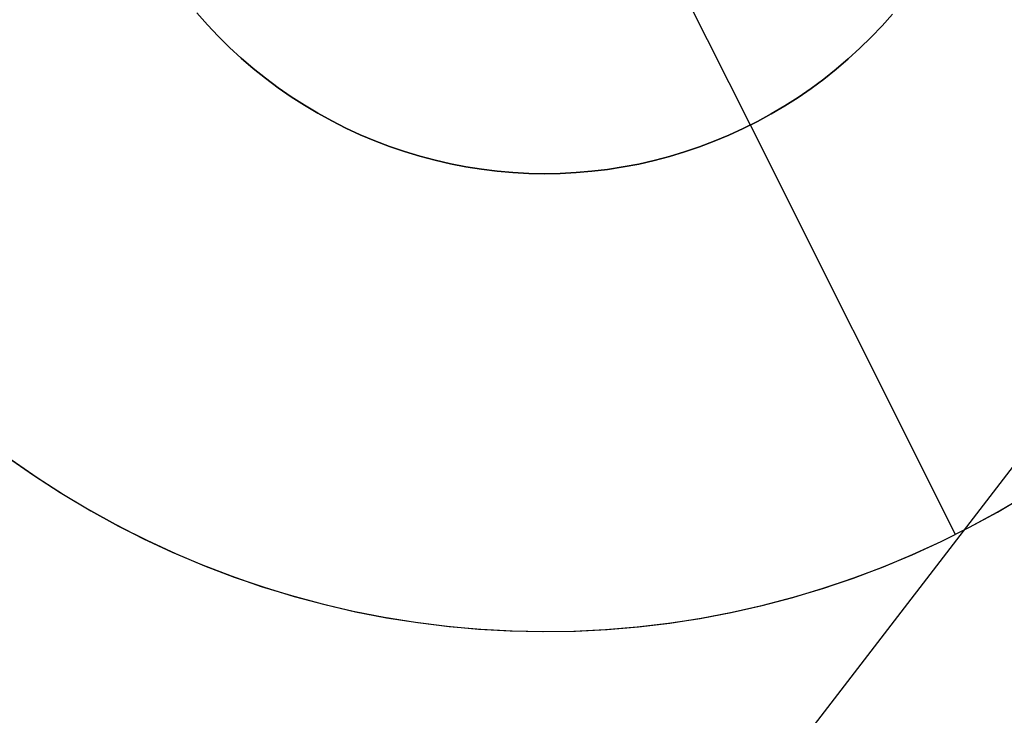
# Model space of a CAD drawing. Header units: millimetres. Extents: x 6049 to 7254, y -11340 to -10297.
# Tile 173 of 237: x 6694.53 to 6697.22, y -10715.42 to -10713.52. Entities that reach past the tile are written whole.
import ezdxf

# ---------------------------------------------------------------- set-up
doc = ezdxf.new("R2010")
doc.units = ezdxf.units.MM
doc.layers.add('color', color=7, linetype='Continuous')

msp = doc.modelspace()

# ---------------------------------------------------------------- linework, layer by layer
at = {"color": 8, "true_color": 0x7f7f7f}
msp.add_line((6696.429, -10715.7985, 212.0295), (6697.6347, -10714.232, 212.0295), dxfattribs=at)
at = {"layer": 'color', "color": 254, "true_color": 0xcad1ee}
for p, q in [((6696.5279, -10713.8059, 24.7), (6695.4078, -10711.5708, 24.7)), ((6695.0454, -10713.5319, 24.7), (6695.0168, -10713.4996, 24.7)), ((6695.0168, -10713.4996, 19.7), (6695.0454, -10713.5319, 19.7)), ((6695.0454, -10713.5319, 22.2), (6695.0168, -10713.4996, 22.2)), ((6695.0168, -10713.4996, 19.7), (6695.0454, -10713.5319, 19.7)), ((6695.0454, -10713.5319, 24.7), (6695.0168, -10713.4996, 24.7)), ((6696.9164, -10713.5024, 24.7), (6696.8878, -10713.5347, 24.7)), ((6696.8878, -10713.5347, 19.7), (6696.9164, -10713.5024, 19.7)), ((6696.9164, -10713.5024, 22.2), (6696.8878, -10713.5347, 22.2)), ((6696.8878, -10713.5347, 19.7), (6696.9164, -10713.5024, 19.7)), ((6696.9164, -10713.5024, 24.7), (6696.8878, -10713.5347, 24.7)), ((6695.075, -10713.5633, 24.7), (6695.0454, -10713.5319, 24.7)), ((6695.0454, -10713.5319, 19.7), (6695.075, -10713.5633, 19.7)), ((6695.075, -10713.5633, 22.2), (6695.0454, -10713.5319, 22.2)), ((6695.0454, -10713.5319, 19.7), (6695.075, -10713.5633, 19.7)), ((6695.075, -10713.5633, 24.7), (6695.0454, -10713.5319, 24.7)), ((6696.8878, -10713.5347, 24.7), (6696.858, -10713.5659, 24.7)), ((6696.858, -10713.5659, 19.7), (6696.8878, -10713.5347, 19.7)), ((6696.8878, -10713.5347, 22.2), (6696.858, -10713.5659, 22.2)), ((6696.858, -10713.5659, 19.7), (6696.8878, -10713.5347, 19.7)), ((6696.8878, -10713.5347, 24.7), (6696.858, -10713.5659, 24.7)), ((6695.1058, -10713.5936, 24.7), (6695.075, -10713.5633, 24.7)), ((6695.075, -10713.5633, 19.7), (6695.1058, -10713.5936, 19.7)), ((6695.1058, -10713.5936, 22.2), (6695.075, -10713.5633, 22.2)), ((6695.075, -10713.5633, 19.7), (6695.1058, -10713.5936, 19.7)), ((6695.1058, -10713.5936, 24.7), (6695.075, -10713.5633, 24.7)), ((6696.858, -10713.5659, 24.7), (6696.8272, -10713.5961, 24.7)), ((6696.8272, -10713.5961, 19.7), (6696.858, -10713.5659, 19.7)), ((6696.858, -10713.5659, 22.2), (6696.8272, -10713.5961, 22.2)), ((6696.8272, -10713.5961, 19.7), (6696.858, -10713.5659, 19.7)), ((6696.858, -10713.5659, 24.7), (6696.8272, -10713.5961, 24.7)), ((6695.1375, -10713.6228, 24.7), (6695.1058, -10713.5936, 24.7)), ((6695.1058, -10713.5936, 19.7), (6695.1375, -10713.6228, 19.7)), ((6695.1375, -10713.6228, 22.2), (6695.1058, -10713.5936, 22.2)), ((6695.1058, -10713.5936, 19.7), (6695.1375, -10713.6228, 19.7)), ((6695.1375, -10713.6228, 24.7), (6695.1058, -10713.5936, 24.7)), ((6696.8272, -10713.5961, 24.7), (6696.7953, -10713.6252, 24.7)), ((6696.7953, -10713.6252, 19.7), (6696.8272, -10713.5961, 19.7)), ((6696.8272, -10713.5961, 22.2), (6696.7953, -10713.6252, 22.2)), ((6696.7953, -10713.6252, 19.7), (6696.8272, -10713.5961, 19.7)), ((6696.8272, -10713.5961, 24.7), (6696.7953, -10713.6252, 24.7)), ((6695.1703, -10713.6509, 24.7), (6695.1375, -10713.6228, 24.7)), ((6695.1375, -10713.6228, 19.7), (6695.1703, -10713.6509, 19.7)), ((6695.1703, -10713.6509, 22.2), (6695.1375, -10713.6228, 22.2)), ((6695.1375, -10713.6228, 19.7), (6695.1703, -10713.6509, 19.7)), ((6695.1703, -10713.6509, 24.7), (6695.1375, -10713.6228, 24.7)), ((6696.7953, -10713.6252, 24.7), (6696.7625, -10713.6532, 24.7)), ((6696.7625, -10713.6532, 19.7), (6696.7953, -10713.6252, 19.7)), ((6696.7953, -10713.6252, 22.2), (6696.7625, -10713.6532, 22.2)), ((6696.7625, -10713.6532, 19.7), (6696.7953, -10713.6252, 19.7)), ((6696.7953, -10713.6252, 24.7), (6696.7625, -10713.6532, 24.7)), ((6695.204, -10713.6778, 24.7), (6695.1703, -10713.6509, 24.7)), ((6695.1703, -10713.6509, 19.7), (6695.204, -10713.6778, 19.7)), ((6695.204, -10713.6778, 22.2), (6695.1703, -10713.6509, 22.2)), ((6695.1703, -10713.6509, 19.7), (6695.204, -10713.6778, 19.7)), ((6695.204, -10713.6778, 24.7), (6695.1703, -10713.6509, 24.7)), ((6696.7625, -10713.6532, 24.7), (6696.7287, -10713.6801, 24.7)), ((6696.7287, -10713.6801, 19.7), (6696.7625, -10713.6532, 19.7)), ((6696.7625, -10713.6532, 22.2), (6696.7287, -10713.6801, 22.2)), ((6696.7287, -10713.6801, 19.7), (6696.7625, -10713.6532, 19.7)), ((6696.7625, -10713.6532, 24.7), (6696.7287, -10713.6801, 24.7)), ((6695.2386, -10713.7036, 24.7), (6695.204, -10713.6778, 24.7)), ((6695.204, -10713.6778, 19.7), (6695.2386, -10713.7036, 19.7)), ((6695.2386, -10713.7036, 22.2), (6695.204, -10713.6778, 22.2)), ((6695.204, -10713.6778, 19.7), (6695.2386, -10713.7036, 19.7)), ((6695.2386, -10713.7036, 24.7), (6695.204, -10713.6778, 24.7)), ((6696.7287, -10713.6801, 24.7), (6696.694, -10713.7058, 24.7)), ((6696.694, -10713.7058, 19.7), (6696.7287, -10713.6801, 19.7)), ((6696.7287, -10713.6801, 22.2), (6696.694, -10713.7058, 22.2)), ((6696.694, -10713.7058, 19.7), (6696.7287, -10713.6801, 19.7)), ((6696.7287, -10713.6801, 24.7), (6696.694, -10713.7058, 24.7)), ((6695.2741, -10713.7282, 24.7), (6695.2386, -10713.7036, 24.7)), ((6695.2386, -10713.7036, 19.7), (6695.2741, -10713.7282, 19.7)), ((6695.2741, -10713.7282, 22.2), (6695.2386, -10713.7036, 22.2)), ((6695.2386, -10713.7036, 19.7), (6695.2741, -10713.7282, 19.7)), ((6695.2741, -10713.7282, 24.7), (6695.2386, -10713.7036, 24.7)), ((6696.694, -10713.7058, 24.7), (6696.6585, -10713.7302, 24.7)), ((6696.6585, -10713.7302, 19.7), (6696.694, -10713.7058, 19.7)), ((6696.694, -10713.7058, 22.2), (6696.6585, -10713.7302, 22.2)), ((6696.6585, -10713.7302, 19.7), (6696.694, -10713.7058, 19.7)), ((6696.694, -10713.7058, 24.7), (6696.6585, -10713.7302, 24.7)), ((6695.3104, -10713.7515, 24.7), (6695.2741, -10713.7282, 24.7)), ((6695.2741, -10713.7282, 19.7), (6695.3104, -10713.7515, 19.7)), ((6695.3104, -10713.7515, 22.2), (6695.2741, -10713.7282, 22.2)), ((6695.2741, -10713.7282, 19.7), (6695.3104, -10713.7515, 19.7)), ((6695.3104, -10713.7515, 24.7), (6695.2741, -10713.7282, 24.7)), ((6696.6585, -10713.7302, 24.7), (6696.6221, -10713.7534, 24.7)), ((6696.6221, -10713.7534, 19.7), (6696.6585, -10713.7302, 19.7)), ((6696.6585, -10713.7302, 22.2), (6696.6221, -10713.7534, 22.2)), ((6696.6221, -10713.7534, 19.7), (6696.6585, -10713.7302, 19.7)), ((6696.6585, -10713.7302, 24.7), (6696.6221, -10713.7534, 24.7)), ((6695.3474, -10713.7735, 24.7), (6695.3104, -10713.7515, 24.7)), ((6695.3104, -10713.7515, 19.7), (6695.3474, -10713.7735, 19.7)), ((6695.3474, -10713.7735, 22.2), (6695.3104, -10713.7515, 22.2)), ((6695.3104, -10713.7515, 19.7), (6695.3474, -10713.7735, 19.7)), ((6695.3474, -10713.7735, 24.7), (6695.3104, -10713.7515, 24.7)), ((6696.6221, -10713.7534, 24.7), (6696.585, -10713.7754, 24.7)), ((6696.585, -10713.7754, 19.7), (6696.6221, -10713.7534, 19.7)), ((6696.6221, -10713.7534, 22.2), (6696.585, -10713.7754, 22.2)), ((6696.585, -10713.7754, 19.7), (6696.6221, -10713.7534, 19.7)), ((6696.6221, -10713.7534, 24.7), (6696.585, -10713.7754, 24.7)), ((6695.3853, -10713.7943, 24.7), (6695.3474, -10713.7735, 24.7)), ((6695.3474, -10713.7735, 19.7), (6695.3853, -10713.7943, 19.7)), ((6695.3853, -10713.7943, 22.2), (6695.3474, -10713.7735, 22.2)), ((6695.3474, -10713.7735, 19.7), (6695.3853, -10713.7943, 19.7)), ((6695.3853, -10713.7943, 24.7), (6695.3474, -10713.7735, 24.7)), ((6696.585, -10713.7754, 24.7), (6696.5471, -10713.796, 24.7)), ((6696.5471, -10713.796, 19.7), (6696.585, -10713.7754, 19.7)), ((6696.585, -10713.7754, 22.2), (6696.5471, -10713.796, 22.2)), ((6696.5471, -10713.796, 19.7), (6696.585, -10713.7754, 19.7)), ((6696.585, -10713.7754, 24.7), (6696.5471, -10713.796, 24.7)), ((6695.4238, -10713.8138, 24.7), (6695.3853, -10713.7943, 24.7)), ((6695.3853, -10713.7943, 19.7), (6695.4238, -10713.8138, 19.7)), ((6695.4238, -10713.8138, 22.2), (6695.3853, -10713.7943, 22.2)), ((6695.3853, -10713.7943, 19.7), (6695.4238, -10713.8138, 19.7)), ((6695.4238, -10713.8138, 24.7), (6695.3853, -10713.7943, 24.7)), ((6695.463, -10713.8319, 24.7), (6695.4238, -10713.8138, 24.7)), ((6695.4238, -10713.8138, 19.7), (6695.463, -10713.8319, 19.7)), ((6695.463, -10713.8319, 22.2), (6695.4238, -10713.8138, 22.2)), ((6695.4238, -10713.8138, 19.7), (6695.463, -10713.8319, 19.7)), ((6695.463, -10713.8319, 24.7), (6695.4238, -10713.8138, 24.7)), ((6696.5471, -10713.796, 24.7), (6696.5085, -10713.8154, 24.7)), ((6696.5085, -10713.8154, 19.7), (6696.5471, -10713.796, 19.7)), ((6696.5471, -10713.796, 22.2), (6696.5085, -10713.8154, 22.2)), ((6696.5085, -10713.8154, 19.7), (6696.5471, -10713.796, 19.7)), ((6696.5471, -10713.796, 24.7), (6696.5085, -10713.8154, 24.7)), ((6696.5279, -10713.8059, 24.7), (6696.5279, -10713.8059, 19.7)), ((6697.0879, -10714.9234, 19.7), (6696.5279, -10713.8059, 19.7)), ((6695.5027, -10713.8486, 24.7), (6695.463, -10713.8319, 24.7)), ((6695.463, -10713.8319, 19.7), (6695.5027, -10713.8486, 19.7)), ((6695.5027, -10713.8486, 22.2), (6695.463, -10713.8319, 22.2)), ((6695.463, -10713.8319, 19.7), (6695.5027, -10713.8486, 19.7)), ((6695.5027, -10713.8486, 24.7), (6695.463, -10713.8319, 24.7)), ((6696.4693, -10713.8334, 24.7), (6696.4295, -10713.85, 24.7)), ((6696.4295, -10713.85, 19.7), (6696.4693, -10713.8334, 19.7)), ((6696.4693, -10713.8334, 22.2), (6696.4295, -10713.85, 22.2)), ((6696.4295, -10713.85, 19.7), (6696.4693, -10713.8334, 19.7)), ((6696.4693, -10713.8334, 24.7), (6696.4295, -10713.85, 24.7)), ((6696.5085, -10713.8154, 24.7), (6696.4693, -10713.8334, 24.7)), ((6696.4693, -10713.8334, 19.7), (6696.5085, -10713.8154, 19.7)), ((6696.5085, -10713.8154, 22.2), (6696.4693, -10713.8334, 22.2)), ((6696.4693, -10713.8334, 19.7), (6696.5085, -10713.8154, 19.7)), ((6696.5085, -10713.8154, 24.7), (6696.4693, -10713.8334, 24.7)), ((6695.5431, -10713.864, 24.7), (6695.5027, -10713.8486, 24.7)), ((6695.5027, -10713.8486, 19.7), (6695.5431, -10713.864, 19.7)), ((6695.5431, -10713.864, 22.2), (6695.5027, -10713.8486, 22.2)), ((6695.5027, -10713.8486, 19.7), (6695.5431, -10713.864, 19.7)), ((6695.5431, -10713.864, 24.7), (6695.5027, -10713.8486, 24.7)), ((6695.5839, -10713.8779, 24.7), (6695.5431, -10713.864, 24.7)), ((6695.5431, -10713.864, 19.7), (6695.5839, -10713.8779, 19.7)), ((6695.5839, -10713.8779, 22.2), (6695.5431, -10713.864, 22.2)), ((6695.5431, -10713.864, 19.7), (6695.5839, -10713.8779, 19.7)), ((6695.5839, -10713.8779, 24.7), (6695.5431, -10713.864, 24.7)), ((6696.3891, -10713.8652, 24.7), (6696.3482, -10713.8791, 24.7)), ((6696.3482, -10713.8791, 19.7), (6696.3891, -10713.8652, 19.7)), ((6696.3891, -10713.8652, 22.2), (6696.3482, -10713.8791, 22.2)), ((6696.3482, -10713.8791, 19.7), (6696.3891, -10713.8652, 19.7)), ((6696.3891, -10713.8652, 24.7), (6696.3482, -10713.8791, 24.7)), ((6696.4295, -10713.85, 24.7), (6696.3891, -10713.8652, 24.7)), ((6696.3891, -10713.8652, 19.7), (6696.4295, -10713.85, 19.7)), ((6696.4295, -10713.85, 22.2), (6696.3891, -10713.8652, 22.2)), ((6696.3891, -10713.8652, 19.7), (6696.4295, -10713.85, 19.7)), ((6696.4295, -10713.85, 24.7), (6696.3891, -10713.8652, 24.7)), ((6695.6252, -10713.8905, 24.7), (6695.5839, -10713.8779, 24.7)), ((6695.5839, -10713.8779, 19.7), (6695.6252, -10713.8905, 19.7)), ((6695.6252, -10713.8905, 22.2), (6695.5839, -10713.8779, 22.2)), ((6695.5839, -10713.8779, 19.7), (6695.6252, -10713.8905, 19.7)), ((6695.6252, -10713.8905, 24.7), (6695.5839, -10713.8779, 24.7)), ((6695.6669, -10713.9016, 24.7), (6695.6252, -10713.8905, 24.7)), ((6695.6252, -10713.8905, 19.7), (6695.6669, -10713.9016, 19.7)), ((6695.6669, -10713.9016, 22.2), (6695.6252, -10713.8905, 22.2)), ((6695.6252, -10713.8905, 19.7), (6695.6669, -10713.9016, 19.7)), ((6695.6669, -10713.9016, 24.7), (6695.6252, -10713.8905, 24.7)), ((6696.3069, -10713.8915, 24.7), (6696.2652, -10713.9025, 24.7)), ((6696.2652, -10713.9025, 19.7), (6696.3069, -10713.8915, 19.7)), ((6696.3069, -10713.8915, 22.2), (6696.2652, -10713.9025, 22.2)), ((6696.2652, -10713.9025, 19.7), (6696.3069, -10713.8915, 19.7)), ((6696.3069, -10713.8915, 24.7), (6696.2652, -10713.9025, 24.7)), ((6696.3482, -10713.8791, 24.7), (6696.3069, -10713.8915, 24.7)), ((6696.3069, -10713.8915, 19.7), (6696.3482, -10713.8791, 19.7)), ((6696.3482, -10713.8791, 22.2), (6696.3069, -10713.8915, 22.2)), ((6696.3069, -10713.8915, 19.7), (6696.3482, -10713.8791, 19.7)), ((6696.3482, -10713.8791, 24.7), (6696.3069, -10713.8915, 24.7)), ((6695.7089, -10713.9113, 24.7), (6695.6669, -10713.9016, 24.7)), ((6695.6669, -10713.9016, 19.7), (6695.7089, -10713.9113, 19.7)), ((6695.7089, -10713.9113, 22.2), (6695.6669, -10713.9016, 22.2)), ((6695.6669, -10713.9016, 19.7), (6695.7089, -10713.9113, 19.7)), ((6695.7089, -10713.9113, 24.7), (6695.6669, -10713.9016, 24.7)), ((6695.7513, -10713.9195, 24.7), (6695.7089, -10713.9113, 24.7)), ((6695.7089, -10713.9113, 19.7), (6695.7513, -10713.9195, 19.7)), ((6695.7513, -10713.9195, 22.2), (6695.7089, -10713.9113, 22.2)), ((6695.7089, -10713.9113, 19.7), (6695.7513, -10713.9195, 19.7)), ((6695.7513, -10713.9195, 24.7), (6695.7089, -10713.9113, 24.7)), ((6695.7939, -10713.9262, 24.7), (6695.7513, -10713.9195, 24.7)), ((6695.7513, -10713.9195, 19.7), (6695.7939, -10713.9262, 19.7)), ((6695.7939, -10713.9262, 22.2), (6695.7513, -10713.9195, 22.2)), ((6695.7513, -10713.9195, 19.7), (6695.7939, -10713.9262, 19.7)), ((6695.7939, -10713.9262, 24.7), (6695.7513, -10713.9195, 24.7)), ((6696.1807, -10713.9201, 24.7), (6696.138, -10713.9267, 24.7)), ((6696.138, -10713.9267, 19.7), (6696.1807, -10713.9201, 19.7)), ((6696.1807, -10713.9201, 22.2), (6696.138, -10713.9267, 22.2)), ((6696.138, -10713.9267, 19.7), (6696.1807, -10713.9201, 19.7)), ((6696.1807, -10713.9201, 24.7), (6696.138, -10713.9267, 24.7)), ((6696.2231, -10713.912, 24.7), (6696.1807, -10713.9201, 24.7)), ((6696.1807, -10713.9201, 19.7), (6696.2231, -10713.912, 19.7)), ((6696.2231, -10713.912, 22.2), (6696.1807, -10713.9201, 22.2)), ((6696.1807, -10713.9201, 19.7), (6696.2231, -10713.912, 19.7)), ((6696.2231, -10713.912, 24.7), (6696.1807, -10713.9201, 24.7)), ((6696.2652, -10713.9025, 24.7), (6696.2231, -10713.912, 24.7)), ((6696.2231, -10713.912, 19.7), (6696.2652, -10713.9025, 19.7)), ((6696.2652, -10713.9025, 22.2), (6696.2231, -10713.912, 22.2)), ((6696.2231, -10713.912, 19.7), (6696.2652, -10713.9025, 19.7)), ((6696.2652, -10713.9025, 24.7), (6696.2231, -10713.912, 24.7)), ((6695.8367, -10713.9315, 24.7), (6695.7939, -10713.9262, 24.7)), ((6695.7939, -10713.9262, 19.7), (6695.8367, -10713.9315, 19.7)), ((6695.8367, -10713.9315, 22.2), (6695.7939, -10713.9262, 22.2)), ((6695.7939, -10713.9262, 19.7), (6695.8367, -10713.9315, 19.7)), ((6695.8367, -10713.9315, 24.7), (6695.7939, -10713.9262, 24.7)), ((6695.8797, -10713.9353, 24.7), (6695.8367, -10713.9315, 24.7)), ((6695.8367, -10713.9315, 19.7), (6695.8797, -10713.9353, 19.7)), ((6695.8797, -10713.9353, 22.2), (6695.8367, -10713.9315, 22.2)), ((6695.8367, -10713.9315, 19.7), (6695.8797, -10713.9353, 19.7)), ((6695.8797, -10713.9353, 24.7), (6695.8367, -10713.9315, 24.7)), ((6695.9228, -10713.9375, 24.7), (6695.8797, -10713.9353, 24.7)), ((6695.8797, -10713.9353, 19.7), (6695.9228, -10713.9375, 19.7)), ((6695.9228, -10713.9375, 22.2), (6695.8797, -10713.9353, 22.2)), ((6695.8797, -10713.9353, 19.7), (6695.9228, -10713.9375, 19.7)), ((6695.9228, -10713.9375, 24.7), (6695.8797, -10713.9353, 24.7)), ((6695.966, -10713.9384, 24.7), (6695.9228, -10713.9375, 24.7)), ((6695.9228, -10713.9375, 19.7), (6695.966, -10713.9384, 19.7)), ((6695.966, -10713.9384, 22.2), (6695.9228, -10713.9375, 22.2)), ((6695.9228, -10713.9375, 19.7), (6695.966, -10713.9384, 19.7)), ((6695.966, -10713.9384, 24.7), (6695.9228, -10713.9375, 24.7)), ((6696.0091, -10713.9377, 24.7), (6695.966, -10713.9384, 24.7)), ((6695.966, -10713.9384, 19.7), (6696.0091, -10713.9377, 19.7)), ((6696.0091, -10713.9377, 22.2), (6695.966, -10713.9384, 22.2)), ((6695.966, -10713.9384, 19.7), (6696.0091, -10713.9377, 19.7)), ((6696.0091, -10713.9377, 24.7), (6695.966, -10713.9384, 24.7)), ((6696.0522, -10713.9355, 24.7), (6696.0091, -10713.9377, 24.7)), ((6696.0091, -10713.9377, 19.7), (6696.0522, -10713.9355, 19.7)), ((6696.0522, -10713.9355, 22.2), (6696.0091, -10713.9377, 22.2)), ((6696.0091, -10713.9377, 19.7), (6696.0522, -10713.9355, 19.7)), ((6696.0522, -10713.9355, 24.7), (6696.0091, -10713.9377, 24.7)), ((6696.0952, -10713.9318, 24.7), (6696.0522, -10713.9355, 24.7)), ((6696.0522, -10713.9355, 19.7), (6696.0952, -10713.9318, 19.7)), ((6696.0952, -10713.9318, 22.2), (6696.0522, -10713.9355, 22.2)), ((6696.0522, -10713.9355, 19.7), (6696.0952, -10713.9318, 19.7)), ((6696.0952, -10713.9318, 24.7), (6696.0522, -10713.9355, 24.7)), ((6696.138, -10713.9267, 24.7), (6696.0952, -10713.9318, 24.7)), ((6696.0952, -10713.9318, 19.7), (6696.138, -10713.9267, 19.7)), ((6696.138, -10713.9267, 22.2), (6696.0952, -10713.9318, 22.2)), ((6696.0952, -10713.9318, 19.7), (6696.138, -10713.9267, 19.7)), ((6696.138, -10713.9267, 24.7), (6696.0952, -10713.9318, 24.7)), ((6694.5, -10714.7121, 28.2), (6694.571, -10714.7618, 28.2)), ((6694.5, -10714.7121, 28.2), (6694.571, -10714.7618, 28.2)), ((6694.5, -10714.7121, 23.95), (6694.571, -10714.7618, 23.95)), ((6694.5093, -10714.7188, 19.7), (6694.5803, -10714.768, 19.7)), ((6694.5093, -10714.7188, 19.7), (6694.5803, -10714.768, 19.7)), ((6694.571, -10714.7618, 28.2), (6694.6437, -10714.8089, 28.2)), ((6694.571, -10714.7618, 28.2), (6694.6437, -10714.8089, 28.2)), ((6694.571, -10714.7618, 23.95), (6694.6437, -10714.8089, 23.95)), ((6694.5803, -10714.768, 19.7), (6694.6529, -10714.8146, 19.7)), ((6694.5803, -10714.768, 19.7), (6694.6529, -10714.8146, 19.7)), ((6694.6437, -10714.8089, 28.2), (6694.718, -10714.8535, 28.2)), ((6694.6437, -10714.8089, 28.2), (6694.718, -10714.8535, 28.2)), ((6694.6437, -10714.8089, 23.95), (6694.718, -10714.8535, 23.95)), ((6694.6529, -10714.8146, 19.7), (6694.7271, -10714.8587, 19.7)), ((6694.6529, -10714.8146, 19.7), (6694.7271, -10714.8587, 19.7)), ((6697.2021, -10714.8624, 19.7), (6697.2764, -10714.8185, 19.7)), ((6697.2021, -10714.8624, 19.7), (6697.2764, -10714.8185, 19.7)), ((6697.2026, -10714.8621, 28.2), (6697.2772, -10714.818, 28.2)), ((6697.2026, -10714.8621, 28.2), (6697.2772, -10714.818, 28.2)), ((6697.2026, -10714.8621, 23.95), (6697.2772, -10714.818, 23.95)), ((6694.718, -10714.8535, 28.2), (6694.7938, -10714.8956, 28.2)), ((6694.718, -10714.8535, 28.2), (6694.7938, -10714.8956, 28.2)), ((6694.718, -10714.8535, 23.95), (6694.7938, -10714.8956, 23.95)), ((6694.7271, -10714.8587, 19.7), (6694.8027, -10714.9003, 19.7)), ((6694.7271, -10714.8587, 19.7), (6694.8027, -10714.9003, 19.7)), ((6697.1263, -10714.9037, 19.7), (6697.2021, -10714.8624, 19.7)), ((6697.1263, -10714.9037, 19.7), (6697.2021, -10714.8624, 19.7)), ((6697.1265, -10714.9036, 28.2), (6697.2026, -10714.8621, 28.2)), ((6697.1265, -10714.9036, 28.2), (6697.2026, -10714.8621, 28.2)), ((6697.1265, -10714.9036, 23.95), (6697.2026, -10714.8621, 23.95)), ((6694.7938, -10714.8956, 28.2), (6694.8711, -10714.9349, 28.2)), ((6694.7938, -10714.8956, 28.2), (6694.8711, -10714.9349, 28.2)), ((6694.7938, -10714.8956, 23.95), (6694.8711, -10714.9349, 23.95)), ((6694.8027, -10714.9003, 19.7), (6694.8798, -10714.9392, 19.7)), ((6694.8027, -10714.9003, 19.7), (6694.8798, -10714.9392, 19.7)), ((6697.049, -10714.9425, 28.2), (6697.1265, -10714.9036, 28.2)), ((6697.049, -10714.9425, 28.2), (6697.1265, -10714.9036, 28.2)), ((6697.049, -10714.9425, 23.95), (6697.1265, -10714.9036, 23.95)), ((6697.0492, -10714.9424, 19.7), (6697.1263, -10714.9037, 19.7)), ((6697.0492, -10714.9424, 19.7), (6697.1263, -10714.9037, 19.7)), ((6694.8711, -10714.9349, 28.2), (6694.9496, -10714.9716, 28.2)), ((6694.8711, -10714.9349, 28.2), (6694.9496, -10714.9716, 28.2)), ((6694.8711, -10714.9349, 23.95), (6694.9496, -10714.9716, 23.95)), ((6694.8798, -10714.9392, 19.7), (6694.9581, -10714.9754, 19.7)), ((6694.8798, -10714.9392, 19.7), (6694.9581, -10714.9754, 19.7)), ((6696.9702, -10714.9786, 28.2), (6697.049, -10714.9425, 28.2)), ((6696.9702, -10714.9786, 28.2), (6697.049, -10714.9425, 28.2)), ((6696.9702, -10714.9786, 23.95), (6697.049, -10714.9425, 23.95)), ((6696.9707, -10714.9784, 19.7), (6697.0492, -10714.9424, 19.7)), ((6696.9707, -10714.9784, 19.7), (6697.0492, -10714.9424, 19.7)), ((6697.0879, -10714.9234, 19.7), (6697.0879, -10714.9234, 28.2)), ((6694.9496, -10714.9716, 28.2), (6695.0293, -10715.0055, 28.2)), ((6694.9496, -10714.9716, 28.2), (6695.0293, -10715.0055, 28.2)), ((6694.9496, -10714.9716, 23.95), (6695.0293, -10715.0055, 23.95)), ((6694.9581, -10714.9754, 19.7), (6695.0377, -10715.0089, 19.7)), ((6694.9581, -10714.9754, 19.7), (6695.0377, -10715.0089, 19.7)), ((6696.8903, -10715.012, 28.2), (6696.9702, -10714.9786, 28.2)), ((6696.8903, -10715.012, 28.2), (6696.9702, -10714.9786, 28.2)), ((6696.8903, -10715.012, 23.95), (6696.9702, -10714.9786, 23.95)), ((6696.8911, -10715.0116, 19.7), (6696.9707, -10714.9784, 19.7)), ((6696.8911, -10715.0116, 19.7), (6696.9707, -10714.9784, 19.7)), ((6695.0293, -10715.0055, 28.2), (6695.1102, -10715.0367, 28.2)), ((6695.0293, -10715.0055, 28.2), (6695.1102, -10715.0367, 28.2)), ((6695.0293, -10715.0055, 23.95), (6695.1102, -10715.0367, 23.95)), ((6695.0377, -10715.0089, 19.7), (6695.1183, -10715.0396, 19.7)), ((6695.0377, -10715.0089, 19.7), (6695.1183, -10715.0396, 19.7)), ((6696.8092, -10715.0425, 28.2), (6696.8903, -10715.012, 28.2)), ((6696.8092, -10715.0425, 28.2), (6696.8903, -10715.012, 28.2)), ((6696.8092, -10715.0425, 23.95), (6696.8903, -10715.012, 23.95)), ((6696.8104, -10715.0421, 19.7), (6696.8911, -10715.0116, 19.7)), ((6696.8104, -10715.0421, 19.7), (6696.8911, -10715.0116, 19.7)), ((6695.1102, -10715.0367, 28.2), (6695.1921, -10715.065, 28.2)), ((6695.1102, -10715.0367, 28.2), (6695.1921, -10715.065, 28.2)), ((6695.1102, -10715.0367, 23.95), (6695.1921, -10715.065, 23.95)), ((6695.1183, -10715.0396, 19.7), (6695.2, -10715.0675, 19.7)), ((6695.1183, -10715.0396, 19.7), (6695.2, -10715.0675, 19.7)), ((6696.7271, -10715.0703, 28.2), (6696.8092, -10715.0425, 28.2)), ((6696.7271, -10715.0703, 28.2), (6696.8092, -10715.0425, 28.2)), ((6696.7271, -10715.0703, 23.95), (6696.8092, -10715.0425, 23.95)), ((6696.7286, -10715.0698, 19.7), (6696.8104, -10715.0421, 19.7)), ((6696.7286, -10715.0698, 19.7), (6696.8104, -10715.0421, 19.7)), ((6695.1921, -10715.065, 28.2), (6695.275, -10715.0904, 28.2)), ((6695.1921, -10715.065, 28.2), (6695.275, -10715.0904, 28.2)), ((6695.1921, -10715.065, 23.95), (6695.275, -10715.0904, 23.95)), ((6695.2, -10715.0675, 19.7), (6695.2825, -10715.0926, 19.7)), ((6695.2, -10715.0675, 19.7), (6695.2825, -10715.0926, 19.7)), ((6696.644, -10715.0952, 28.2), (6696.7271, -10715.0703, 28.2)), ((6696.644, -10715.0952, 28.2), (6696.7271, -10715.0703, 28.2)), ((6696.644, -10715.0952, 23.95), (6696.7271, -10715.0703, 23.95)), ((6696.646, -10715.0946, 19.7), (6696.7286, -10715.0698, 19.7)), ((6696.646, -10715.0946, 19.7), (6696.7286, -10715.0698, 19.7)), ((6695.275, -10715.0904, 28.2), (6695.3587, -10715.113, 28.2)), ((6695.275, -10715.0904, 28.2), (6695.3587, -10715.113, 28.2)), ((6695.275, -10715.0904, 23.95), (6695.3587, -10715.113, 23.95)), ((6695.2825, -10715.0926, 19.7), (6695.3659, -10715.1148, 19.7)), ((6695.2825, -10715.0926, 19.7), (6695.3659, -10715.1148, 19.7)), ((6696.5602, -10715.1172, 28.2), (6696.644, -10715.0952, 28.2)), ((6696.5602, -10715.1172, 28.2), (6696.644, -10715.0952, 28.2)), ((6696.5602, -10715.1172, 23.95), (6696.644, -10715.0952, 23.95)), ((6696.5625, -10715.1166, 19.7), (6696.646, -10715.0946, 19.7)), ((6696.5625, -10715.1166, 19.7), (6696.646, -10715.0946, 19.7)), ((6695.3587, -10715.113, 28.2), (6695.4431, -10715.1327, 28.2)), ((6695.3587, -10715.113, 28.2), (6695.4431, -10715.1327, 28.2)), ((6695.3587, -10715.113, 23.95), (6695.4431, -10715.1327, 23.95)), ((6695.3659, -10715.1148, 19.7), (6695.45, -10715.1342, 19.7)), ((6695.3659, -10715.1148, 19.7), (6695.45, -10715.1342, 19.7)), ((6696.4757, -10715.1362, 28.2), (6696.5602, -10715.1172, 28.2)), ((6696.4757, -10715.1362, 28.2), (6696.5602, -10715.1172, 28.2)), ((6696.4757, -10715.1362, 23.95), (6696.5602, -10715.1172, 23.95)), ((6696.4783, -10715.1357, 19.7), (6696.5625, -10715.1166, 19.7)), ((6696.4783, -10715.1357, 19.7), (6696.5625, -10715.1166, 19.7)), ((6695.4431, -10715.1327, 28.2), (6695.5281, -10715.1494, 28.2)), ((6695.4431, -10715.1327, 28.2), (6695.5281, -10715.1494, 28.2)), ((6695.4431, -10715.1327, 23.95), (6695.5281, -10715.1494, 23.95)), ((6695.45, -10715.1342, 19.7), (6695.5348, -10715.1506, 19.7)), ((6695.45, -10715.1342, 19.7), (6695.5348, -10715.1506, 19.7)), ((6695.5281, -10715.1494, 28.2), (6695.6137, -10715.1631, 28.2)), ((6695.5281, -10715.1494, 28.2), (6695.6137, -10715.1631, 28.2)), ((6695.5281, -10715.1494, 23.95), (6695.6137, -10715.1631, 23.95)), ((6695.5348, -10715.1506, 19.7), (6695.62, -10715.164, 19.7)), ((6695.5348, -10715.1506, 19.7), (6695.62, -10715.164, 19.7)), ((6696.3048, -10715.1655, 28.2), (6696.3905, -10715.1524, 28.2)), ((6696.3048, -10715.1655, 28.2), (6696.3905, -10715.1524, 28.2)), ((6696.3048, -10715.1655, 23.95), (6696.3905, -10715.1524, 23.95)), ((6696.3083, -10715.1651, 19.7), (6696.3936, -10715.1518, 19.7)), ((6696.3083, -10715.1651, 19.7), (6696.3936, -10715.1518, 19.7)), ((6696.3905, -10715.1524, 28.2), (6696.4757, -10715.1362, 28.2)), ((6696.3905, -10715.1524, 28.2), (6696.4757, -10715.1362, 28.2)), ((6696.3905, -10715.1524, 23.95), (6696.4757, -10715.1362, 23.95)), ((6696.3936, -10715.1518, 19.7), (6696.4783, -10715.1357, 19.7)), ((6696.3936, -10715.1518, 19.7), (6696.4783, -10715.1357, 19.7)), ((6695.6137, -10715.1631, 28.2), (6695.6997, -10715.1739, 28.2)), ((6695.6137, -10715.1631, 28.2), (6695.6997, -10715.1739, 28.2)), ((6695.6137, -10715.1631, 23.95), (6695.6997, -10715.1739, 23.95)), ((6695.62, -10715.164, 19.7), (6695.7057, -10715.1746, 19.7)), ((6695.62, -10715.164, 19.7), (6695.7057, -10715.1746, 19.7)), ((6695.6997, -10715.1739, 28.2), (6695.786, -10715.1817, 28.2)), ((6695.6997, -10715.1739, 28.2), (6695.786, -10715.1817, 28.2)), ((6695.6997, -10715.1739, 23.95), (6695.786, -10715.1817, 23.95)), ((6695.7057, -10715.1746, 19.7), (6695.7916, -10715.1821, 19.7)), ((6695.7057, -10715.1746, 19.7), (6695.7916, -10715.1821, 19.7)), ((6695.786, -10715.1817, 28.2), (6695.8725, -10715.1865, 28.2)), ((6695.786, -10715.1817, 28.2), (6695.8725, -10715.1865, 28.2)), ((6695.786, -10715.1817, 23.95), (6695.8725, -10715.1865, 23.95)), ((6695.7916, -10715.1821, 19.7), (6695.8778, -10715.1867, 19.7)), ((6695.7916, -10715.1821, 19.7), (6695.8778, -10715.1867, 19.7)), ((6696.0458, -10715.1871, 28.2), (6696.1324, -10715.1829, 28.2)), ((6696.0458, -10715.1871, 28.2), (6696.1324, -10715.1829, 28.2)), ((6696.0458, -10715.1871, 23.95), (6696.1324, -10715.1829, 23.95)), ((6696.0504, -10715.187, 19.7), (6696.1366, -10715.1827, 19.7)), ((6696.0504, -10715.187, 19.7), (6696.1366, -10715.1827, 19.7)), ((6696.1324, -10715.1829, 28.2), (6696.2188, -10715.1757, 28.2)), ((6696.1324, -10715.1829, 28.2), (6696.2188, -10715.1757, 28.2)), ((6696.1324, -10715.1829, 23.95), (6696.2188, -10715.1757, 23.95)), ((6696.1366, -10715.1827, 19.7), (6696.2226, -10715.1753, 19.7)), ((6696.1366, -10715.1827, 19.7), (6696.2226, -10715.1753, 19.7)), ((6696.2188, -10715.1757, 28.2), (6696.3048, -10715.1655, 28.2)), ((6696.2188, -10715.1757, 28.2), (6696.3048, -10715.1655, 28.2)), ((6696.2188, -10715.1757, 23.95), (6696.3048, -10715.1655, 23.95)), ((6696.2226, -10715.1753, 19.7), (6696.3083, -10715.1651, 19.7)), ((6696.2226, -10715.1753, 19.7), (6696.3083, -10715.1651, 19.7)), ((6695.8725, -10715.1865, 28.2), (6695.9592, -10715.1883, 28.2)), ((6695.8725, -10715.1865, 28.2), (6695.9592, -10715.1883, 28.2)), ((6695.8725, -10715.1865, 23.95), (6695.9592, -10715.1883, 23.95)), ((6695.8778, -10715.1867, 19.7), (6695.9641, -10715.1884, 19.7)), ((6695.8778, -10715.1867, 19.7), (6695.9641, -10715.1884, 19.7)), ((6695.9592, -10715.1883, 28.2), (6696.0458, -10715.1871, 28.2)), ((6695.9592, -10715.1883, 28.2), (6696.0458, -10715.1871, 28.2)), ((6695.9592, -10715.1883, 23.95), (6696.0458, -10715.1871, 23.95)), ((6695.9641, -10715.1884, 19.7), (6696.0504, -10715.187, 19.7)), ((6695.9641, -10715.1884, 19.7), (6696.0504, -10715.187, 19.7))]:
    msp.add_line(p, q, dxfattribs=at)

doc.saveas('drawing.dxf')
